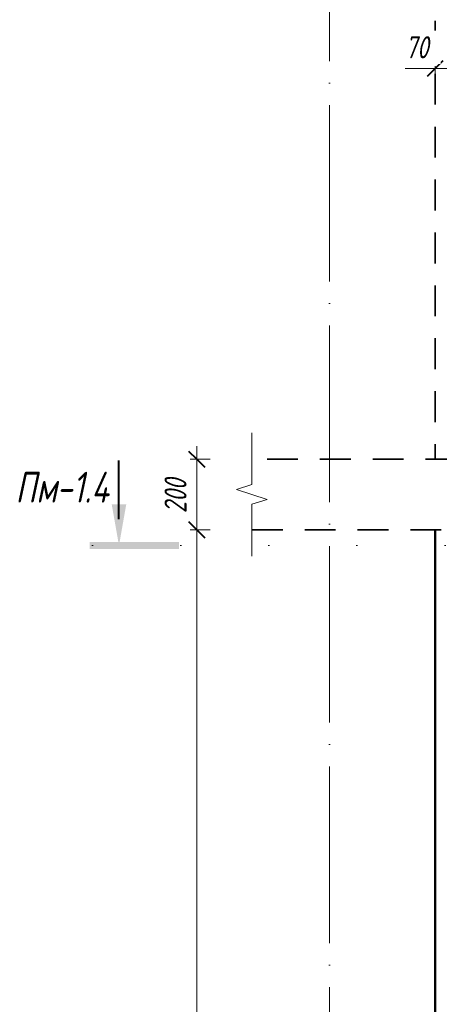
# Model space of a CAD drawing. Header units: millimetres. Extents: x -13679 to -1187, y -118926 to 13264.
# Tile 12 of 33: x -13679 to -12488, y 2555 to 5346. Entities that reach past the tile are written whole.
import ezdxf

# ---------------------------------------------------------------- set-up
doc = ezdxf.new("R2010")
doc.units = ezdxf.units.MM
for name, pattern in [('01 Штриховая _4 мм_', [150, 87.5, -62.5]), ('ADSK_Линия разреза', [500, 0, -250, 0, -250]), ('ADSK_Линия сетки', [625, 500, -62.5, 0, -62.5]), ('ADSK_Пунктирная_п5', [125, 0, -125])]:
    doc.linetypes.add(name, pattern=pattern)
for name, color, linetype, lineweight in [('A-____-____-DIMS', 211, 'Continuous', 9), ('A-____-____-DIMS-25', 211, 'Continuous', 9), ('A-____-NOTE-TEXT', 131, 'Continuous', 20), ('A-DETL-GENF-OTLN', 92, 'Continuous', 20), ('A-FLOR-____-MCUT', 192, 'Continuous', 50), ('G-____-____-SYMB', 111, 'ADSK_Пунктирная_п5', 20), ('S-COLS-____-OTLN', 52, 'Continuous', 20), ('S-GRID-____-OTLN', 1, 'Continuous', 9)]:
    doc.layers.add(name, color=color, linetype=linetype, lineweight=lineweight)
doc.styles.add('GOST Common_I_1', font='GOST_Common Italic.ttf', dxfattribs={"width": 0.8, "height": 87.5})
doc.styles.add('GOST Common_I_2', font='GOST_Common Italic.ttf', dxfattribs={"width": 0.8, "height": 62.5})
doc.dimstyles.new('ADSK_Округление_5мм__Узкий_', dxfattribs={"dimscale": 304.8, "dimtxt": 0.206224, "dimasz": 0.147638, "dimexe": 0.123031, "dimexo": 0.000269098, "dimgap": 0.032808, "dimtad": 1, "dimdec": 0, "dimlfac": 304.8, "dimrnd": 5, "dimdsep": 46, "dimtxsty": 'GOST Common_I_2', "dimblk1": 'OBLIQUE', "dimblk2": 'OBLIQUE', "dimsah": 1, "dimcen": 0.09, "dimdle": 0.123031, "dimazin": 0, "dimtfac": 1, "dimtdec": 4, "dimtix": 1, "dimtmove": 1, "dimatfit": 3, "dimfxl": 1, "dimtvp": 1, "dimtfill": 1, "dimtolj": 1, "dimtzin": 0, "dimlwd": 20, "dimlwe": 20, "dimarcsym": 2})
doc.dimstyles.new('ADSK_Округление_5мм__Узкий__1', dxfattribs={"dimscale": 304.8, "dimtxt": 0.206224, "dimasz": 0.147638, "dimexe": 0.123031, "dimexo": 0.000269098, "dimgap": 0.032808, "dimtad": 1, "dimdec": 0, "dimlfac": 304.8, "dimrnd": 5, "dimdsep": 46, "dimtxsty": 'GOST Common_I_2', "dimblk1": 'OBLIQUE', "dimblk2": 'OBLIQUE', "dimsah": 1, "dimcen": 0.09, "dimdle": 0.123031, "dimazin": 0, "dimtfac": 1, "dimtdec": 4, "dimtix": 1, "dimtmove": 0, "dimatfit": 3, "dimfxl": 1, "dimtvp": 1, "dimtfill": 1, "dimtolj": 1, "dimtzin": 0, "dimlwd": 20, "dimlwe": 20, "dimarcsym": 2})

# ---------------------------------------------------------------- blocks, each defined once
blk = doc.blocks.new('ADSK_Обрыв_Линия - ADSK_Обрыв_линия-1072157-КЖ1_ПЭ_ВЭ1_Армирование_Пилоны_Пм-1_4_1-1')
at = {"layer": 'A-DETL-GENF-OTLN'}
for p, q in [((-13020, -231.8), (-13020, -160)), ((-13020, -360), (-13020, -287.5))]:
    blk.add_line(p, q, dxfattribs=at)
blk = doc.blocks.new('Разрез - Номер вида сзади_3_5 мм-6451-КЖ1_ПЭ_ВЭ1_Армирование_Пилоны_Пм-1_4_1-1')
at = {"layer": 'G-____-____-SYMB', "linetype": 'Continuous', "lineweight": 9}
for points in [[(-13417.9, 3972.2), (-13397.3, 3855.4), (-13376.7, 3972.2)], [(-13227.3, 3845.3), (-13227.3, 3865.2), (-13480.6, 3865.2), (-13480.6, 3845.3)]]:
    blk.add_hatch(color=256, dxfattribs=at).paths.add_polyline_path(points)
at = {"layer": 'G-____-____-SYMB', "linetype": 'Continuous', "lineweight": 40}
blk.add_line((-13397.3, 3930.4), (-13397.3, 4097), dxfattribs=at)
blk = doc.blocks.new('DIMBLOCK4-КЖ1_ПЭ_ВЭ1_Армирование_Пилоны_Пм-1_4_1-1')
at = {"layer": 'A-____-____-DIMS-25', "lineweight": 40}
for p, q in [((-12500, 5207.7), (-12477.5, 5230.2)), ((-12428.4, 5207.7), (-12405.9, 5230.2)), ((-12500, 5207.7), (-12522.5, 5185.2)), ((-12428.4, 5207.7), (-12450.9, 5185.2))]:
    blk.add_line(p, q, dxfattribs=at)
at = {"layer": 'A-____-____-DIMS-25', "lineweight": 20}
for p, q in [((-12584.7, 5207.7), (-12501.8, 5207.7)), ((-12537.5, 5207.7), (-12428.4, 5207.7)), ((-12501.8, 5207.7), (-12464.2, 5207.7)), ((-12500, 5207.7), (-12500, 5214.5)), ((-12500, 5207.7), (-12500, 5170.2)), ((-12428.4, 5207.7), (-12428.4, 5214.5)), ((-12428.4, 5207.7), (-12428.4, 5170.2))]:
    blk.add_line(p, q, dxfattribs=at)
at = {"layer": 'A-____-____-DIMS-25', "color": 0, "lineweight": 20, "insert": (-12584.7, 5299.3), "char_height": 62.5, "width": 84.378, "attachment_point": 1, "line_spacing_factor": 1.022761, "style": 'GOST Common_I_2', "bg_fill": 3, "box_fill_scale": 1.25, "bg_fill_color": 256, "bg_fill_true_color": 13158600, "bg_fill_transparency": 0}
blk.add_mtext('70', dxfattribs=at)
blk = doc.blocks.new('_Oblique')
at = {"color": 0, "linetype": 'ByBlock', "lineweight": -2}
blk.add_line((-0.5, -0.5), (0.5, 0.5), dxfattribs=at)
blk = doc.blocks.new('DIMBLOCK22-КЖ1_ПЭ_ВЭ1_Армирование_Пилоны_Пм-1_4_1-1')
at = {"layer": 'A-____-____-DIMS-25', "lineweight": 40}
for p, q in [((-13176.4, 3900), (-13198.9, 3922.5)), ((-13176.4, 3900), (-13153.9, 3877.5)), ((-13176.4, -160), (-13198.9, -137.5)), ((-13176.4, -160), (-13153.9, -182.5))]:
    blk.add_line(p, q, dxfattribs=at)
at = {"layer": 'A-____-____-DIMS-25', "lineweight": 20}
for p, q in [((-13176.4, 3900), (-13194.8, 3900)), ((-13176.4, -160), (-13176.4, 3900)), ((-13176.4, 3900), (-13138.9, 3900)), ((-13176.4, -160), (-13194.8, -160)), ((-13176.4, -160), (-13138.9, -160))]:
    blk.add_line(p, q, dxfattribs=at)
at = {"layer": 'A-____-____-DIMS-25', "color": 0, "lineweight": 20, "insert": (-13268.1, 1797), "char_height": 62.5, "width": 175.148, "attachment_point": 1, "rotation": 90, "line_spacing_factor": 1.022761, "style": 'GOST Common_I_2', "bg_fill": 3, "box_fill_scale": 1.25, "bg_fill_color": 256, "bg_fill_true_color": 13158600, "bg_fill_transparency": 0}
blk.add_mtext('4060', dxfattribs=at)
blk = doc.blocks.new('DIMBLOCK23-КЖ1_ПЭ_ВЭ1_Армирование_Пилоны_Пм-1_4_1-1')
at = {"layer": 'A-____-____-DIMS-25', "lineweight": 20}
for p, q in [((-13176.4, 3900), (-13176.4, 4137.5)), ((-13176.4, 4100), (-13194.8, 4100)), ((-13176.4, 4100), (-13138.9, 4100)), ((-13176.4, 3900), (-13194.8, 3900)), ((-13176.4, 3900), (-13138.9, 3900))]:
    blk.add_line(p, q, dxfattribs=at)
at = {"layer": 'A-____-____-DIMS-25', "lineweight": 40}
for p, q in [((-13176.4, 4100), (-13198.9, 4122.5)), ((-13176.4, 4100), (-13153.9, 4077.5)), ((-13176.4, 3900), (-13198.9, 3922.5)), ((-13176.4, 3900), (-13153.9, 3877.5))]:
    blk.add_line(p, q, dxfattribs=at)
at = {"layer": 'A-____-____-DIMS-25', "color": 0, "lineweight": 20, "insert": (-13268.1, 3947.3), "char_height": 62.5, "width": 126.567, "attachment_point": 1, "rotation": 90, "line_spacing_factor": 1.022761, "style": 'GOST Common_I_2', "bg_fill": 3, "box_fill_scale": 1.25, "bg_fill_color": 256, "bg_fill_true_color": 13158600, "bg_fill_transparency": 0}
blk.add_mtext('200', dxfattribs=at)

msp = doc.modelspace()

# ---------------------------------------------------------------- linework, layer by layer
at = {"layer": 'A-____-NOTE-TEXT'}
for p, q in [((-13020.001, 4100), (-13020.001, 4175)), ((-13020.001, 4028.1543), (-13063.3261, 4014.0772)), ((-13063.3261, 4014.0772), (-13020.001, 4000)), ((-13020.001, 4000), (-12976.6997, 3986.25)), ((-13020.001, 3972.5), (-12976.6997, 3986.25)), ((-13020.001, 3900), (-13020.001, 3825))]:
    msp.add_line(p, q, dxfattribs=at)
at = {"layer": 'A-FLOR-____-MCUT', "linetype": '01 Штриховая _4 мм_', "lineweight": 35}
for p, q in [((-12439.5941, 4100), (-13020.001, 4100)), ((-13020.001, 3900), (-12461, 3900))]:
    msp.add_line(p, q, dxfattribs=at)
at = {"layer": 'G-____-____-SYMB', "linetype": 'ADSK_Линия разреза'}
msp.add_line((-13472.2584, 3855.3738), (-10441.8372, 3855.3738), dxfattribs=at)
at = {"layer": 'S-COLS-____-OTLN', "linetype": '01 Штриховая _4 мм_', "lineweight": 35}
msp.add_line((-12500, 6543.0533), (-12500, 4100.0496), dxfattribs=at)
at = {"layer": 'S-COLS-____-OTLN', "lineweight": 50}
msp.add_line((-12500, 3900), (-12500, -159.9504), dxfattribs=at)
at = {"layer": 'S-GRID-____-OTLN', "linetype": 'ADSK_Линия сетки'}
msp.add_line((-12800.001, -1021.8629), (-12800.001, 6543.0533), dxfattribs=at)

# ---------------------------------------------------------------- block references
at = {"layer": 'A-DETL-GENF-OTLN'}
msp.add_blockref('ADSK_Обрыв_Линия - ADSK_Обрыв_линия-1072157-КЖ1_ПЭ_ВЭ1_Армирование_Пилоны_Пм-1_4_1-1', (0, 4260), dxfattribs=at)
at = {"layer": 'G-____-____-SYMB', "linetype": 'Continuous', "lineweight": 40}
msp.add_blockref('Разрез - Номер вида сзади_3_5 мм-6451-КЖ1_ПЭ_ВЭ1_Армирование_Пилоны_Пм-1_4_1-1', (0, 0), dxfattribs=at)

# ---------------------------------------------------------------- texts
at = {"layer": 'G-____-____-SYMB', "linetype": 'Continuous', "lineweight": 9, "char_height": 87.5, "attachment_point": 1, "style": 'GOST Common_I_1'}
for s, insert, width in [('Пм', (-13691.2675, 4064.7505), 141.097), ('-1.4', (-13574.8508, 4064.7505), 205.232)]:
    msp.add_mtext(s, dxfattribs=dict(at, insert=insert, width=width))

# ---------------------------------------------------------------- next in the draw order: dimensions: what is measured, and where the dimension line sits
at = {"layer": 'A-____-____-DIMS', "lineweight": 20}
dim = msp.add_linear_dim(base=(-12428.3919, 5207.6727), p1=(-12500, 5239.4925), p2=(-12428.3919, 5239.4925), dimstyle='ADSK_Округление_5мм__Узкий_', override={"dimpost": '<>', "dimfxl": 71.608034}, dxfattribs=at)
dim.commit()
dim.dimension.update_dxf_attribs({"geometry": 'DIMBLOCK4-КЖ1_ПЭ_ВЭ1_Армирование_Пилоны_Пм-1_4_1-1', "text_midpoint": (-12542.4685, 5257.6828), "dimtype": 160})
dim = msp.add_linear_dim(base=(-13176.4169, 3900), p1=(-13174.7783, -160), p2=(-13174.7783, 3900), angle=90, dimstyle='ADSK_Округление_5мм__Узкий__1', override={"dimpost": '<>', "dimfxl": 4060}, dxfattribs=at)
dim.commit()
dim.dimension.update_dxf_attribs({"geometry": 'DIMBLOCK22-КЖ1_ПЭ_ВЭ1_Армирование_Пилоны_Пм-1_4_1-1', "text_midpoint": (-13218.0693, 1870)})

# ---------------------------------------------------------------- next in the draw order: dimensions: what is measured, and where the dimension line sits
dim = msp.add_linear_dim(base=(-13176.4169, 4100), p1=(-13174.7783, 3900), p2=(-13174.7783, 4100), angle=90, dimstyle='ADSK_Округление_5мм__Узкий__1', override={"dimpost": '<>', "dimfxl": 200}, dxfattribs=at)
dim.commit()
dim.dimension.update_dxf_attribs({"geometry": 'DIMBLOCK23-КЖ1_ПЭ_ВЭ1_Армирование_Пилоны_Пм-1_4_1-1', "text_midpoint": (-13217.6669, 4000)})

doc.saveas('drawing.dxf')
